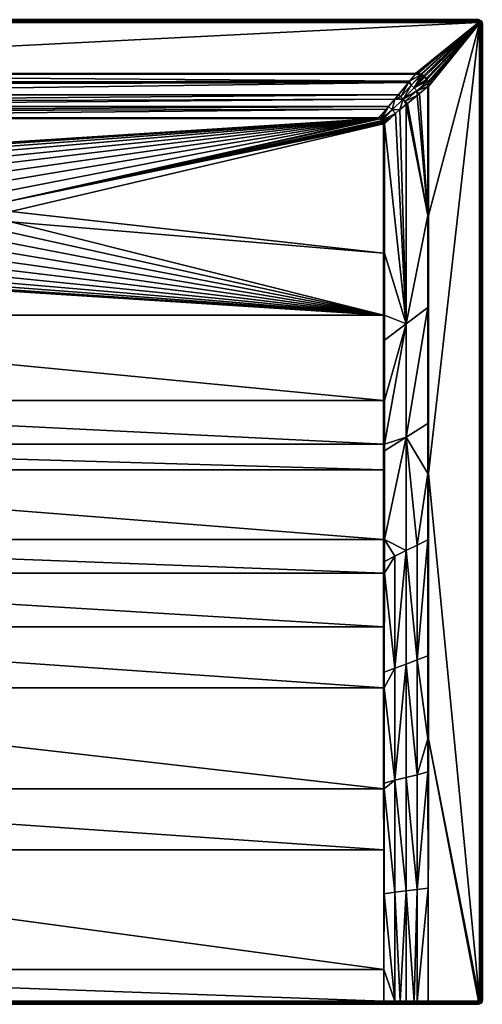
# Model space of a CAD drawing. Header units: millimetres. Extents: x 1 to 1101, y -1002 to -2.
# Tile 20 of 20: x 630 to 1101, y -1002 to -2. Entities that reach past the tile are written whole.
import ezdxf

# ---------------------------------------------------------------- set-up
doc = ezdxf.new("R2010")
doc.units = ezdxf.units.MM
doc.layers.get('0').update_dxf_attribs({"color": 54})

msp = doc.modelspace()

# ---------------------------------------------------------------- meshes
at = {"color": 7}
mesh = msp.add_polyface(dxfattribs=at)
corners = [(106.4, -102.5, 14.9), (106.4, -102.5, 14.9), (101, -107.9, 14.9), (101, -107.9, 14.9), (105.8, -102.6, 14.9), (101.3, -105.8, 14.9), (104.2, -102.8, 14.9), (102, -104.4, 14.9), (103, -103.4, 14.9), (102.8, -103.5, 14.9), (101, -239, 14.9), (479.6, -207.4, 14.9), (479.6, -196.7, 14.9), (100.1, -107.9, 15.1), (91.3, -99.4, 18), (100.1, -107.9, 15.1), (4.6, -2, 26.9), (1096.6, -2, -0.1), (4.6, -2, -0.1), (104, -102.1, 15.1), (100.4, -95.5, 17.1), (102.6, -102.8, 15), (95.9, -90.3, 18.9), (102.4, -103, 15), (92.2, -93.7, 18.3), (102, -103.4, 15), (101.4, -104, 15), (105.8, -101.7, 15.1), (106.4, -101.6, 15.1), (106.4, -101.6, 15.1), (100.1, -107.9, 15.1), (100.6, -105.6, 15.1), (88.8, -97.3, 18.9), (100.1, -239, 15.1)]
mesh.append_faces([[corners[k] for k in face] for face in [(0, 1, 2, 0), (2, 1, 3, 2), (3, 1, 4, 3), (3, 4, 5, 3), (5, 4, 6, 5), (5, 6, 7, 5), (7, 6, 8, 7), (7, 8, 9, 7), (10, 11, 2, 10), (2, 12, 0, 2), (13, 14, 15, 13), (16, 17, 18, 16), (19, 20, 21, 19), (21, 20, 22, 21), (21, 22, 23, 21), (23, 22, 24, 23), (23, 24, 25, 23), (25, 24, 26, 25), (19, 27, 20, 19), (20, 27, 28, 20), (20, 28, 29, 20), (13, 30, 14, 13), (31, 26, 32, 31), (0, 29, 28, 0), (0, 28, 1, 0), (1, 28, 27, 1), (1, 27, 4, 1), (4, 27, 19, 4), (4, 19, 6, 4), (6, 19, 21, 6), (6, 21, 8, 6), (8, 21, 23, 8), (8, 23, 9, 8), (9, 23, 25, 9), (9, 25, 7, 9), (25, 26, 7, 25), (7, 26, 31, 7), (7, 31, 5, 7), (5, 31, 30, 5), (5, 30, 3, 5), (3, 30, 13, 3), (33, 10, 2, 33), (33, 2, 15, 33), (15, 2, 3, 15), (15, 3, 13, 15)]], dxfattribs={"vtx3": -1, "color": 7})
mesh = msp.add_polyface(dxfattribs=at)
corners = [(500.6, -202, 2.5), (481.7, -196.9, 14.4), (481.7, -207.2, 14.4), (501, -207.3, 2.5), (482, -209.2, 14.4), (501, -196.8, 2.5), (482, -194.8, 14.4), (510.5, -143.3, 14.9), (519.7, -138, 14.9), (106.4, -102.5, 14.9), (529.6, -134.1, 14.9), (484.3, -176.1, 14.9), (489, -166.5, 14.9), (540, -131.7, 14.9), (550.6, -130.9, 14.9), (994.7, -102.5, 14.9), (494.9, -157.7, 14.9), (502.2, -149.9, 14.9), (101, -107.9, 14.9), (479.6, -207.4, 14.9), (479.6, -196.7, 14.9), (481.2, -186.2, 14.9), (68.3, -57.5, 29.8), (75.6, -66, 27), (1026.6, -64.6, 27.4), (4.6, -5, 29.9), (68.3, -56.6, 29.9), (1096.6, -5, 29.9), (482.3, -217.6, 14.8), (480.7, -207.3, 14.8), (480.7, -196.8, 14.8), (482.3, -186.5, 14.8), (485.4, -176.5, 14.8), (489.9, -167, 14.8), (490.8, -167.5, 14.4), (486.3, -176.8, 14.4), (485.1, -180.8, 14.4), (483.3, -186.7, 14.4), (483.3, -217.4, 14.4), (1032.8, -57.5, 29.8), (1096.6, -3.9, 29.7), (4.6, -3.9, 29.7), (1096.6, -2.9, 29.1), (4.6, -2.9, 29.1), (1096.6, -2.3, 28.1), (4.6, -2.3, 28.1), (1096.6, -2, 26.9), (4.6, -2, 26.9)]
mesh.append_faces([[corners[k] for k in face] for face in [(0, 1, 2, 0), (3, 2, 4, 3), (5, 6, 1, 5), (7, 8, 9, 7), (9, 8, 10, 9), (9, 11, 12, 9), (10, 13, 9, 10), (9, 13, 14, 9), (9, 14, 15, 9), (12, 16, 9, 12), (9, 16, 17, 9), (9, 17, 7, 9), (18, 19, 20, 18), (9, 20, 21, 9), (9, 21, 11, 9), (22, 23, 24, 22), (25, 26, 27, 25), (19, 28, 29, 19), (19, 29, 20, 19), (20, 29, 30, 20), (20, 30, 21, 20), (21, 30, 31, 21), (21, 31, 11, 21), (11, 31, 32, 11), (11, 32, 12, 11), (12, 32, 33, 12), (12, 33, 16, 12), (34, 33, 35, 34), (35, 33, 32, 35), (35, 32, 36, 35), (36, 32, 31, 36), (36, 31, 37, 36), (37, 31, 6, 37), (6, 31, 30, 6), (6, 30, 1, 6), (1, 30, 2, 1), (2, 30, 29, 2), (2, 29, 4, 2), (4, 29, 28, 4), (4, 28, 38, 4), (22, 39, 26, 22), (25, 40, 41, 25), (41, 42, 43, 41), (43, 44, 45, 43), (45, 46, 47, 45)]], dxfattribs={"vtx3": -1, "color": 7})
mesh = msp.add_polyface(dxfattribs=at)
corners = [(530.3, -156.6, 2.5), (520.6, -139.9, 14.4), (525.6, -158.8, 2.5), (511.7, -145, 14.4), (521.3, -161.8, 2.5), (510.1, -146.3, 14.4), (550.6, -152.1, 2.5), (550.6, -133, 14.4), (541.9, -152.8, 2.5), (540.3, -133.8, 14.4), (540.2, -153.3, 2.5), (536.2, -134.7, 14.4), (533.5, -155.1, 2.5), (530.2, -136.1, 14.4), (522.5, -139.1, 14.4), (533.8, -156, 2.1), (550.6, -153.1, 2.1), (542.1, -153.8, 2.1), (542.2, -154.9, 1.9), (550.6, -154.2, 1.9), (529.9, -135.1, 14.8), (540.1, -132.8, 14.8), (540, -131.7, 14.9), (510.5, -143.3, 14.9), (502.9, -150.7, 14.8), (511.1, -144.2, 14.8), (519.7, -138, 14.9), (520.2, -138.9, 14.8), (529.6, -134.1, 14.9), (550.6, -130.9, 14.9), (550.6, -132, 14.8), (503.6, -151.4, 14.4), (994.7, -102.5, 14.9), (106.4, -101.6, 15.1), (106.4, -102.5, 14.9), (68.3, -56.6, 29.9), (1032.8, -57.5, 29.8), (1032.8, -56.6, 29.9), (4.6, -5, 29.9), (1096.6, -5, 29.9), (1096.6, -3.9, 29.7), (4.6, -3.9, 29.7), (1096.6, -2.9, 29.1), (4.6, -2.9, 29.1), (1096.6, -2.3, 28.1), (4.6, -2.3, 28.1), (1096.6, -2, 26.9)]
mesh.append_faces([[corners[k] for k in face] for face in [(0, 1, 2, 0), (2, 1, 3, 2), (4, 3, 5, 4), (6, 7, 8, 6), (8, 7, 9, 8), (8, 9, 10, 8), (10, 9, 11, 10), (10, 11, 12, 10), (12, 11, 13, 12), (12, 13, 0, 12), (0, 13, 14, 0), (0, 14, 1, 0), (10, 12, 15, 10), (16, 6, 17, 16), (17, 6, 8, 17), (17, 8, 10, 17), (17, 18, 16, 17), (16, 18, 19, 16), (20, 21, 22, 20), (23, 24, 25, 23), (23, 25, 26, 23), (26, 25, 27, 26), (26, 27, 28, 26), (22, 21, 29, 22), (29, 21, 30, 29), (1, 14, 27, 1), (27, 14, 20, 27), (27, 20, 28, 27), (28, 20, 22, 28), (1, 27, 3, 1), (3, 27, 25, 3), (3, 25, 5, 3), (5, 25, 24, 5), (5, 24, 31, 5), (14, 13, 20, 14), (20, 13, 11, 20), (20, 11, 21, 20), (21, 11, 9, 21), (21, 9, 30, 21), (30, 9, 7, 30), (32, 33, 34, 32), (35, 36, 37, 35), (38, 39, 40, 38), (41, 40, 42, 41), (43, 42, 44, 43), (45, 44, 46, 45)]], dxfattribs={"vtx3": -1, "color": 7})
mesh = msp.add_polyface(dxfattribs=at)
corners = [(994.7, -102.5, 14.9), (581.4, -138, 14.9), (590.6, -143.3, 14.9), (598.9, -149.9, 14.9), (606.2, -157.7, 14.9), (612.2, -166.5, 14.9), (619.9, -186.2, 14.9), (1000.1, -107.9, 14.9), (1000.1, -107.3, 14.9), (1000.1, -107.9, 14.9), (621.5, -196.7, 14.9), (1000.1, -239, 14.9), (999.8, -105.7, 14.9), (999.2, -104.5, 14.9), (999.1, -104.3, 14.9), (616.8, -176.1, 14.9), (996.8, -102.8, 14.9), (998.2, -103.4, 14.9), (1026.6, -64.6, 27.4), (1032.8, -57.5, 29.8), (68.3, -57.5, 29.8), (77.6, -68.3, 26.2), (1025.5, -66, 27), (85.7, -78.2, 22.9), (1015.5, -78.2, 22.9), (1096.6, -2, 26.9), (1096.6, -2, -0.1), (4.6, -2, 26.9), (1096.6, -5, 29.9), (68.3, -56.6, 29.9), (1032.8, -56.6, 29.9), (998.6, -102.9, 15), (999.2, -103.4, 15), (1008.9, -93.7, 18.3), (1000.5, -105.5, 15.1), (1007.1, -101.9, 17.1), (999.8, -104.1, 15), (994.7, -101.6, 15.1), (994.7, -101.6, 15.1), (1003.2, -92.8, 18), (997, -102.1, 15.1), (1005.3, -90.3, 18.9), (1001, -107.9, 15.1), (1001, -107.9, 15.1), (1001, -239, 15.1), (1001, -107.9, 15.1), (1001, -107.3, 15.1), (999.6, -103.9, 15)]
mesh.append_faces([[corners[k] for k in face] for face in [(0, 1, 2, 0), (0, 3, 4, 0), (0, 4, 5, 0), (6, 7, 8, 6), (7, 6, 9, 7), (9, 6, 10, 9), (9, 10, 11, 9), (8, 12, 6, 8), (6, 12, 13, 6), (6, 13, 14, 6), (0, 15, 6, 0), (0, 6, 16, 0), (16, 6, 14, 16), (16, 14, 17, 16), (18, 19, 20, 18), (18, 21, 22, 18), (22, 23, 24, 22), (25, 26, 27, 25), (28, 29, 30, 28), (31, 32, 33, 31), (34, 35, 36, 34), (37, 38, 39, 37), (39, 38, 40, 39), (40, 31, 41, 40), (42, 9, 43, 42), (43, 9, 11, 43), (43, 11, 44, 43), (9, 42, 45, 9), (9, 45, 7, 9), (7, 45, 46, 7), (7, 46, 8, 7), (8, 46, 34, 8), (8, 34, 12, 8), (12, 34, 36, 12), (12, 36, 13, 12), (13, 36, 47, 13), (13, 47, 14, 13), (14, 47, 32, 14), (14, 32, 17, 14), (32, 31, 17, 32), (17, 31, 40, 17), (17, 40, 16, 17), (16, 40, 38, 16), (16, 38, 0, 16), (0, 38, 37, 0)]], dxfattribs={"vtx3": -1, "color": 7})
mesh = msp.add_polyface(dxfattribs=at)
corners = [(1001, -302, 15.1), (1001, -327.4, 15.2), (1023.1, -310.9, 22.5), (1001, -107.9, 15.1), (1001, -239, 15.1), (1045.1, -200.9, 29.8), (1045.1, -294.4, 29.8), (1023.1, -426.1, 22.9), (1045.1, -412.3, 29.8), (1045.1, -463.1, 29.8), (1034.3, -535.7, 26.8), (1045.2, -530.2, 29.8), (1034.3, -652.3, 27.4), (1001, -564.2, 17.8), (1011.8, -660.7, 22.5), (1011.8, -547, 20.6), (1001, -552.4, 17.6), (1001, -530.1, 17.2), (1023.1, -541.3, 23.7), (1001, -388.7, 15.4), (1001, -433.2, 15.8), (1001, -439.9, 15.9), (1100.6, -6, 26.9), (1100.6, -998, -0.1), (1100.6, -6, -0.1), (1097.6, -6, 29.9), (1046, -463.1, 29.9), (1097.6, -998, 29.9), (1000.1, -564.3, 17.7), (1000.1, -302, 14.9), (1000.1, -388.7, 15.3), (1000.1, -433.2, 15.7), (1045.2, -648.2, 29.9), (1046, -200.9, 29.9), (1098.7, -998, 29.7), (1098.7, -6, 29.7), (1099.7, -998, 29.1), (1099.7, -6, 29.1), (1100.3, -998, 28.1), (1100.3, -6, 28.1), (1100.6, -998, 26.9)]
mesh.append_faces([[corners[k] for k in face] for face in [(0, 1, 2, 0), (2, 3, 4, 2), (2, 4, 0, 2), (5, 2, 6, 5), (6, 2, 7, 6), (6, 7, 8, 6), (9, 10, 11, 9), (11, 10, 12, 11), (13, 14, 15, 13), (13, 15, 16, 13), (17, 18, 7, 17), (1, 19, 2, 1), (2, 19, 20, 2), (2, 20, 7, 2), (7, 20, 21, 7), (7, 21, 17, 7), (15, 18, 17, 15), (15, 17, 16, 15), (18, 12, 10, 18), (18, 10, 7, 18), (7, 10, 9, 7), (7, 9, 8, 7), (22, 23, 24, 22), (25, 26, 27, 25), (28, 13, 16, 28), (0, 29, 1, 0), (1, 30, 19, 1), (19, 30, 31, 19), (19, 31, 20, 19), (20, 31, 21, 20), (4, 29, 0, 4), (32, 26, 11, 32), (5, 6, 33, 5), (33, 6, 8, 33), (33, 8, 26, 33), (26, 8, 9, 26), (26, 9, 11, 26), (25, 27, 34, 25), (25, 34, 35, 25), (35, 34, 36, 35), (35, 36, 37, 35), (37, 36, 38, 37), (37, 38, 39, 37), (39, 38, 40, 39), (39, 40, 22, 39)]], dxfattribs={"vtx3": -1, "color": 7})
mesh = msp.add_polyface(dxfattribs=at)
corners = [(1045.1, -69.8, 29.8), (1036.6, -77.1, 27), (1045.1, -200.9, 29.8), (1034.4, -79, 26.2), (1024.4, -87.1, 22.9), (1041.1, -58.7, 29.9), (1042.3, -59.7, 29.9), (1096.6, -5, 29.9), (1097.6, -6, 29.9), (1043.8, -61.4, 29.9), (1044.5, -62.6, 29.9), (1045.4, -64.9, 29.9), (1045.8, -66.7, 29.9), (1046, -69.8, 29.9), (1035.1, -56.7, 29.9), (1038, -57.3, 29.9), (1038.9, -57.6, 29.9), (1046, -200.9, 29.9), (1046, -463.1, 29.9), (1045, -66.9, 29.8), (1044.7, -65.1, 29.8), (1044.4, -64.5, 29.8), (1038.7, -58.3, 29.9), (1031.2, -71.4, 26.1), (1040.7, -59.3, 29.9), (1042.1, -60.5, 29.9), (1041.9, -60.2, 29.9), (1034, -74.2, 26.3), (1043.9, -62.9, 29.9), (1043.2, -61.8, 29.9), (1037.8, -58, 29.8), (1038.1, -58.1, 29.8)]
mesh.append_faces([[corners[k] for k in face] for face in [(0, 1, 2, 0), (2, 1, 3, 2), (2, 3, 4, 2), (5, 6, 7, 5), (8, 6, 9, 8), (8, 9, 10, 8), (10, 11, 8, 10), (8, 11, 12, 8), (8, 12, 13, 8), (14, 15, 7, 14), (7, 16, 5, 7), (13, 17, 8, 13), (8, 17, 18, 8), (19, 20, 21, 19), (22, 23, 24, 22), (24, 23, 25, 24), (24, 25, 26, 24), (27, 1, 0, 27), (0, 19, 27, 0), (27, 19, 21, 27), (23, 21, 28, 23), (23, 28, 25, 23), (25, 28, 29, 25), (14, 30, 15, 14), (15, 30, 31, 15), (15, 31, 16, 15), (31, 22, 16, 31), (16, 22, 24, 16), (16, 24, 5, 16), (5, 24, 26, 5), (5, 26, 6, 5), (6, 26, 25, 6), (6, 25, 9, 6), (25, 29, 9, 25), (9, 29, 28, 9), (9, 28, 10, 9), (10, 28, 21, 10), (10, 21, 11, 10), (21, 20, 11, 21), (11, 20, 19, 11), (11, 19, 12, 11), (12, 19, 0, 12), (12, 0, 13, 12), (2, 17, 0, 2), (0, 17, 13, 0)]], dxfattribs={"vtx3": -1, "color": 7})
mesh = msp.add_polyface(dxfattribs=at)
corners = [(1096.6, -5, 29.9), (1042.3, -59.7, 29.9), (1096.9, -5.1, 29.9), (1097.3, -5.3, 29.9), (1097.5, -5.7, 29.9), (1097.6, -6, 29.9), (1038, -57.3, 29.9), (1038.9, -57.6, 29.9), (1032.8, -56.6, 29.9), (1035.1, -56.7, 29.9), (1100.6, -6, 26.9), (1100.6, -6, -0.1), (1100.3, -4.5, -0.1), (1100.3, -4.5, 26.9), (1099.4, -3.2, -0.1), (1099.4, -3.2, 26.9), (1098.1, -2.4, -0.1), (1098.1, -2.4, 26.9), (1096.6, -2, -0.1), (1096.6, -2, 26.9), (1098.7, -6, 29.7), (1098.5, -5.2, 29.7), (1098.1, -4.5, 29.7), (1097.4, -4.1, 29.7), (1096.6, -3.9, 29.7), (1099.7, -6, 29.1), (1099.4, -4.9, 29.1), (1098.8, -3.8, 29.1), (1097.8, -3.2, 29.1), (1096.6, -2.9, 29.1), (1100.3, -6, 28.1), (1100, -4.6, 28.1), (1099.2, -3.4, 28.1), (1098, -2.6, 28.1), (1096.6, -2.3, 28.1)]
mesh.append_faces([[corners[k] for k in face] for face in [(0, 1, 2, 0), (3, 2, 4, 3), (4, 2, 1, 4), (4, 1, 5, 4), (0, 6, 7, 0), (0, 8, 9, 0), (10, 11, 12, 10), (10, 12, 13, 10), (13, 12, 14, 13), (13, 14, 15, 13), (15, 14, 16, 15), (15, 16, 17, 15), (17, 16, 18, 17), (17, 18, 19, 17), (5, 20, 4, 5), (4, 20, 21, 4), (4, 21, 3, 4), (3, 21, 22, 3), (3, 22, 2, 3), (2, 22, 23, 2), (2, 23, 0, 2), (0, 23, 24, 0), (20, 25, 21, 20), (21, 25, 26, 21), (21, 26, 22, 21), (22, 26, 27, 22), (22, 27, 23, 22), (23, 27, 28, 23), (23, 28, 24, 23), (24, 28, 29, 24), (25, 30, 26, 25), (26, 30, 31, 26), (26, 31, 27, 26), (27, 31, 32, 27), (27, 32, 28, 27), (28, 32, 33, 28), (28, 33, 29, 28), (29, 33, 34, 29), (30, 10, 31, 30), (31, 10, 13, 31), (31, 13, 32, 31), (32, 13, 15, 32), (32, 15, 33, 32), (33, 15, 17, 33), (33, 17, 34, 33), (34, 17, 19, 34)]], dxfattribs={"vtx3": -1, "color": 7})
mesh = msp.add_polyface(dxfattribs=at)
corners = [(1045.2, -530.2, 29.8), (1034.3, -652.3, 27.4), (1045.2, -648.2, 29.9), (1045.3, -732.4, 29.9), (1034.3, -768.9, 28.2), (1045.3, -766.1, 29.9), (1034.3, -885.5, 29.1), (1045.4, -884.1, 29.9), (1034.3, -999, 29.9), (1045.6, -999, 29.9), (1100.6, -998, 26.9), (1100.6, -998, -0.1), (1100.6, -6, 26.9), (1097.6, -998, 29.9), (1046, -463.1, 29.9), (1045.8, -732.4, 29.9), (1097.3, -998.8, 29.9), (1097.5, -998.4, 29.9), (1096.9, -999, 29.9), (1096.6, -999, 29.9), (1045.6, -999, 29.9), (1100.3, -999.6, 26.9), (1100.3, -999.6, -0.1), (1045.6, -1000.2, 29.7), (1045.6, -1000.2, 29.7), (1045.6, -1000.2, 29.7), (1096.6, -1000.2, 29.7), (1097.4, -1000, 29.7), (1098.1, -999.6, 29.7), (1098.5, -998.9, 29.7), (1098.7, -998, 29.7), (1098.8, -1000.3, 29.1), (1099.4, -999.2, 29.1), (1099.7, -998, 29.1), (1099.2, -1000.7, 28.1), (1100, -999.5, 28.1), (1100.3, -998, 28.1)]
mesh.append_faces([[corners[k] for k in face] for face in [(0, 1, 2, 0), (2, 1, 3, 2), (3, 1, 4, 3), (3, 4, 5, 3), (5, 4, 6, 5), (5, 6, 7, 5), (7, 6, 8, 7), (7, 8, 9, 7), (10, 11, 12, 10), (13, 14, 15, 13), (16, 17, 18, 16), (18, 17, 13, 18), (18, 13, 19, 18), (19, 13, 15, 19), (19, 15, 20, 19), (21, 22, 11, 21), (21, 11, 10, 21), (9, 20, 7, 9), (7, 20, 15, 7), (7, 15, 5, 7), (5, 15, 3, 5), (3, 15, 2, 3), (2, 15, 14, 2), (8, 23, 24, 8), (8, 24, 9, 8), (20, 9, 25, 20), (20, 25, 19, 20), (19, 25, 26, 19), (19, 26, 18, 19), (18, 26, 27, 18), (18, 27, 16, 18), (16, 27, 28, 16), (16, 28, 17, 16), (17, 28, 29, 17), (17, 29, 13, 17), (13, 29, 30, 13), (28, 31, 29, 28), (29, 31, 32, 29), (29, 32, 30, 29), (30, 32, 33, 30), (32, 34, 35, 32), (32, 35, 33, 32), (33, 35, 36, 33), (35, 21, 36, 35), (36, 21, 10, 36)]], dxfattribs={"vtx3": -1, "color": 7})
mesh = msp.add_polyface(dxfattribs=at)
corners = [(1023.1, -88.2, 22.5), (1016.8, -93.3, 20.4), (1023.1, -310.9, 22.5), (1012.3, -97.3, 18.9), (1007.1, -101.9, 17.1), (1001, -107.9, 15.1), (1001, -107.9, 15.1), (1024.4, -87.1, 22.9), (1045.1, -200.9, 29.8), (1034.4, -79, 26.2), (1036.6, -77.1, 27), (1034, -74.2, 26.3), (1044.4, -64.5, 29.8), (1031.2, -71.4, 26.1), (1008.9, -93.7, 18.3), (999.2, -103.4, 15), (999.6, -103.9, 15), (999.8, -104.1, 15), (1000.5, -105.5, 15.1), (1001, -107.3, 15.1), (1001, -107.9, 15.1), (1003.2, -92.8, 18), (997, -102.1, 15.1), (1005.3, -90.3, 18.9), (1022.3, -84.8, 22.4), (1020, -82.6, 22.2), (1017.8, -80.3, 22.4), (1015.5, -78.2, 22.9), (1011.7, -82.8, 21.4), (998.6, -102.9, 15), (1028.4, -68.6, 26.3), (1025.5, -66, 27), (1026.6, -64.6, 27.4), (1038.1, -58.1, 29.8), (1032.8, -57.5, 29.8), (1037.8, -58, 29.8), (1035, -57.6, 29.8), (1038.7, -58.3, 29.9), (1032.8, -56.6, 29.9), (1035.1, -56.7, 29.9)]
mesh.append_faces([[corners[k] for k in face] for face in [(0, 1, 2, 0), (2, 1, 3, 2), (4, 5, 3, 4), (3, 5, 6, 3), (3, 6, 2, 3), (7, 0, 8, 7), (8, 0, 2, 8), (9, 10, 11, 9), (11, 12, 13, 11), (14, 15, 16, 14), (17, 4, 3, 17), (18, 19, 4, 18), (4, 19, 20, 4), (4, 20, 5, 4), (21, 22, 23, 21), (7, 24, 0, 7), (0, 24, 25, 0), (0, 25, 1, 0), (1, 25, 14, 1), (1, 14, 3, 1), (3, 14, 16, 3), (3, 16, 17, 3), (26, 27, 28, 26), (23, 29, 14, 23), (23, 14, 28, 23), (28, 14, 25, 28), (28, 25, 26, 28), (26, 25, 30, 26), (27, 26, 31, 27), (31, 26, 30, 31), (31, 30, 32, 31), (32, 30, 33, 32), (32, 33, 34, 32), (34, 33, 35, 34), (34, 35, 36, 34), (7, 9, 24, 7), (24, 9, 11, 24), (24, 11, 25, 24), (25, 11, 13, 25), (25, 13, 30, 25), (30, 13, 37, 30), (30, 37, 33, 30), (38, 34, 36, 38), (38, 36, 39, 38), (39, 36, 35, 39)]], dxfattribs={"vtx3": -1, "color": 7})
mesh = msp.add_polyface(dxfattribs=at)
corners = [(575.5, -158.8, 2.5), (589.4, -145, 14.4), (580.5, -139.9, 14.4), (570.8, -156.6, 2.5), (578.6, -139.1, 14.4), (567.6, -155.1, 2.5), (570.9, -136.1, 14.4), (560.9, -153.3, 2.5), (564.9, -134.7, 14.4), (559.2, -152.8, 2.5), (560.8, -133.8, 14.4), (550.6, -152.1, 2.5), (550.6, -133, 14.4), (579.8, -161.8, 2.5), (591.1, -146.3, 14.4), (1026.6, -64.6, 27.4), (75.6, -66, 27), (77.6, -68.3, 26.2), (1025.5, -66, 27), (85.7, -78.2, 22.9), (1015.5, -78.2, 22.9), (91.8, -85.7, 20.4), (1011.7, -82.8, 21.4), (95.9, -90.3, 18.9), (1005.3, -90.3, 18.9), (100.4, -95.5, 17.1), (1003.2, -92.8, 18), (106.4, -101.6, 15.1), (559.1, -153.8, 2.1), (550.6, -153.1, 2.1), (558.9, -154.9, 1.9), (567.3, -156, 2.1), (550.6, -154.2, 1.9), (571.5, -134.1, 14.9), (571.2, -135.1, 14.8), (581.4, -138, 14.9), (580.9, -138.9, 14.8), (590.6, -143.3, 14.9), (590, -144.2, 14.8), (598.9, -149.9, 14.9), (550.6, -130.9, 14.9), (550.6, -132, 14.8), (561.2, -131.7, 14.9), (561, -132.8, 14.8), (598.2, -150.7, 14.8)]
mesh.append_faces([[corners[k] for k in face] for face in [(0, 1, 2, 0), (0, 2, 3, 0), (3, 2, 4, 3), (3, 4, 5, 3), (5, 4, 6, 5), (5, 6, 7, 5), (7, 6, 8, 7), (7, 8, 9, 7), (9, 8, 10, 9), (9, 10, 11, 9), (11, 10, 12, 11), (13, 14, 1, 13), (15, 16, 17, 15), (18, 17, 19, 18), (20, 19, 21, 20), (22, 21, 23, 22), (24, 23, 25, 24), (26, 25, 27, 26), (28, 7, 9, 28), (28, 9, 29, 28), (29, 9, 11, 29), (28, 30, 31, 28), (29, 32, 28, 29), (28, 32, 30, 28), (33, 34, 35, 33), (35, 34, 36, 35), (35, 36, 37, 35), (37, 36, 38, 37), (37, 38, 39, 37), (40, 41, 42, 40), (42, 41, 43, 42), (42, 43, 33, 42), (14, 44, 38, 14), (14, 38, 1, 14), (1, 38, 2, 1), (2, 38, 36, 2), (2, 36, 4, 2), (4, 36, 34, 4), (4, 34, 6, 4), (33, 43, 34, 33), (34, 43, 8, 34), (34, 8, 6, 34), (41, 12, 43, 41), (43, 12, 10, 43), (43, 10, 8, 43)]], dxfattribs={"vtx3": -1, "color": 7})
mesh = msp.add_polyface(dxfattribs=at)
corners = [(600.1, -196.8, 2.5), (619.4, -196.9, 14.4), (619.1, -194.8, 14.4), (599.8, -193.4, 2.5), (617.9, -186.7, 14.4), (598, -186.6, 2.5), (616, -180.8, 14.4), (597.5, -185, 2.5), (614.8, -176.8, 14.4), (599.8, -210.7, 2.5), (616, -223.3, 14.4), (617.9, -217.4, 14.4), (600.1, -207.3, 2.5), (619.1, -209.2, 14.4), (600.5, -202, 2.5), (619.4, -207.2, 14.4), (994.7, -102.5, 14.9), (550.6, -130.9, 14.9), (561.2, -131.7, 14.9), (571.5, -134.1, 14.9), (581.4, -138, 14.9), (590.6, -143.3, 14.9), (598.9, -149.9, 14.9), (612.2, -166.5, 14.9), (616.8, -176.1, 14.9), (1015.5, -78.2, 22.9), (91.8, -85.7, 20.4), (1011.7, -82.8, 21.4), (95.9, -90.3, 18.9), (1005.3, -90.3, 18.9), (100.4, -95.5, 17.1), (1003.2, -92.8, 18), (106.4, -101.6, 15.1), (994.7, -101.6, 15.1), (606.2, -157.7, 14.9), (605.3, -158.4, 14.8), (611.2, -167, 14.8), (615.8, -176.5, 14.8), (619.9, -186.2, 14.9), (618.8, -186.5, 14.8), (621.5, -196.7, 14.9), (620.4, -196.8, 14.8), (621.5, -207.4, 14.9), (620.4, -207.3, 14.8), (619.9, -217.9, 14.9), (618.8, -217.6, 14.8), (610.3, -167.5, 14.4), (604.5, -159, 14.4)]
mesh.append_faces([[corners[k] for k in face] for face in [(0, 1, 2, 0), (3, 2, 4, 3), (5, 4, 6, 5), (7, 6, 8, 7), (9, 10, 11, 9), (12, 11, 13, 12), (14, 13, 15, 14), (14, 15, 1, 14), (16, 17, 18, 16), (18, 19, 16, 18), (16, 19, 20, 16), (21, 22, 16, 21), (23, 24, 16, 23), (25, 26, 27, 25), (27, 28, 29, 27), (29, 30, 31, 29), (31, 32, 33, 31), (34, 35, 23, 34), (23, 35, 36, 23), (23, 36, 24, 23), (24, 36, 37, 24), (24, 37, 38, 24), (38, 37, 39, 38), (38, 39, 40, 38), (40, 39, 41, 40), (40, 41, 42, 40), (42, 41, 43, 42), (42, 43, 44, 42), (44, 43, 45, 44), (11, 45, 13, 11), (13, 45, 43, 13), (13, 43, 15, 13), (15, 43, 1, 15), (1, 43, 41, 1), (1, 41, 2, 1), (2, 41, 39, 2), (2, 39, 4, 2), (4, 39, 6, 4), (6, 39, 37, 6), (6, 37, 8, 6), (8, 37, 46, 8), (46, 37, 36, 46), (46, 36, 47, 46), (47, 36, 35, 47), (33, 32, 16, 33)]], dxfattribs={"vtx3": -1, "color": 7})
mesh = msp.add_polyface(dxfattribs=at)
corners = [(597.5, -219.1, 2.5), (610.3, -236.6, 14.4), (614.8, -227.3, 14.4), (598, -217.5, 2.5), (616, -223.3, 14.4), (616.8, -228, 14.9), (612.2, -237.6, 14.9), (1000.1, -302, 14.9), (606.2, -246.4, 14.9), (598.9, -254.2, 14.9), (590.6, -260.8, 14.9), (581.4, -266.1, 14.9), (571.5, -270, 14.9), (1000.1, -239, 14.9), (621.5, -196.7, 14.9), (621.5, -207.4, 14.9), (619.9, -217.9, 14.9), (561.2, -272.4, 14.9), (550.6, -273.2, 14.9), (101, -302, 14.9), (1000.1, -388.7, 15.3), (101, -388.7, 15.3), (1000.1, -433.2, 15.7), (101, -433.2, 15.7), (1000.1, -459.1, 16.1), (101, -459.1, 16.1), (1000.1, -530.1, 17.1), (101, -530.1, 17.1), (1000.1, -564.3, 17.7), (101, -564.3, 17.7), (1000.2, -618.7, 18.9), (618.8, -217.6, 14.8), (615.8, -227.6, 14.8), (611.2, -237.1, 14.8), (605.3, -245.7, 14.8), (601.7, -248.1, 14.4), (598.2, -253.4, 14.8), (604.5, -245.1, 14.4), (617.9, -217.4, 14.4), (1001, -552.4, 17.6), (1001, -530.1, 17.2), (1001, -439.9, 15.9), (1001, -327.4, 15.2), (1001, -239, 15.1)]
mesh.append_faces([[corners[k] for k in face] for face in [(0, 1, 2, 0), (0, 2, 3, 0), (3, 2, 4, 3), (5, 6, 7, 5), (7, 6, 8, 7), (7, 8, 9, 7), (9, 10, 7, 9), (7, 10, 11, 7), (7, 11, 12, 7), (13, 14, 15, 13), (13, 15, 7, 13), (7, 15, 16, 7), (7, 16, 5, 7), (12, 17, 7, 12), (7, 17, 18, 7), (7, 18, 19, 7), (7, 19, 20, 7), (20, 21, 22, 20), (22, 23, 24, 22), (24, 25, 26, 24), (26, 27, 28, 26), (28, 29, 30, 28), (16, 31, 5, 16), (5, 31, 32, 5), (5, 32, 6, 5), (6, 32, 33, 6), (6, 33, 8, 6), (8, 33, 34, 8), (8, 34, 9, 8), (35, 36, 34, 35), (35, 34, 37, 35), (37, 34, 1, 37), (1, 34, 33, 1), (1, 33, 2, 1), (2, 33, 32, 2), (2, 32, 4, 2), (4, 32, 31, 4), (4, 31, 38, 4), (28, 39, 26, 28), (26, 39, 40, 26), (26, 40, 24, 26), (24, 40, 41, 24), (24, 41, 22, 24), (42, 7, 20, 42), (43, 13, 7, 43)]], dxfattribs={"vtx3": -1, "color": 7})
mesh = msp.add_polyface(dxfattribs=at)
corners = [(503.6, -252.7, 14.4), (510.1, -257.8, 14.4), (521.3, -242.3, 2.5), (511.7, -259.1, 14.4), (525.6, -245.3, 2.5), (520.6, -264.2, 14.4), (530.3, -247.5, 2.5), (522.5, -265, 14.4), (533.5, -249, 2.5), (530.2, -268, 14.4), (540.2, -250.8, 2.5), (536.2, -269.4, 14.4), (541.9, -251.3, 2.5), (540.3, -270.3, 14.4), (550.6, -252, 2.5), (550.6, -271.1, 14.4), (1000.1, -388.7, 15.3), (101, -302, 14.9), (101, -388.7, 15.3), (1000.1, -433.2, 15.7), (101, -433.2, 15.7), (1000.1, -459.1, 16.1), (101, -459.1, 16.1), (1000.1, -530.1, 17.1), (101, -530.1, 17.1), (1000.1, -564.3, 17.7), (101, -564.3, 17.7), (542.1, -250.3, 2.1), (550.6, -251, 2.1), (550.6, -249.9, 1.9), (542.2, -249.2, 1.9), (533.8, -248.1, 2.1), (550.6, -273.2, 14.9), (550.6, -272.1, 14.8), (540, -272.4, 14.9), (540.1, -271.3, 14.8), (529.6, -270, 14.9), (529.9, -269, 14.8), (519.7, -266.1, 14.9), (520.2, -265.2, 14.8), (510.5, -260.8, 14.9), (511.1, -259.9, 14.8), (502.2, -254.2, 14.9), (502.9, -253.4, 14.8)]
mesh.append_faces([[corners[k] for k in face] for face in [(0, 1, 2, 0), (2, 1, 3, 2), (4, 3, 5, 4), (4, 5, 6, 4), (6, 5, 7, 6), (6, 7, 8, 6), (8, 7, 9, 8), (8, 9, 10, 8), (10, 9, 11, 10), (10, 11, 12, 10), (12, 11, 13, 12), (12, 13, 14, 12), (14, 13, 15, 14), (16, 17, 18, 16), (19, 18, 20, 19), (21, 20, 22, 21), (23, 22, 24, 23), (25, 24, 26, 25), (27, 10, 12, 27), (27, 12, 28, 27), (28, 12, 14, 28), (28, 29, 27, 28), (27, 29, 30, 27), (27, 30, 31, 27), (32, 33, 34, 32), (34, 33, 35, 34), (34, 35, 36, 34), (36, 35, 37, 36), (36, 37, 38, 36), (38, 37, 39, 38), (38, 39, 40, 38), (40, 39, 41, 40), (40, 41, 42, 40), (1, 43, 41, 1), (1, 41, 3, 1), (3, 41, 5, 3), (5, 41, 39, 5), (5, 39, 7, 5), (7, 39, 37, 7), (7, 37, 9, 7), (9, 37, 11, 9), (11, 37, 35, 11), (11, 35, 13, 11), (13, 35, 15, 13), (15, 35, 33, 15)]], dxfattribs={"vtx3": -1, "color": 7})
mesh = msp.add_polyface(dxfattribs=at)
corners = [(1000.2, -618.7, 18.9), (101, -564.3, 17.7), (100.9, -618.7, 18.9), (1000.2, -680.5, 20.3), (100.9, -680.5, 20.3), (1000.4, -845, 25.1), (100.8, -783.1, 23.1), (100.7, -845, 25.1), (1000.6, -998.9, 29.8), (100.6, -966.8, 28.8), (100.6, -998.9, 29.8), (89.3, -660.7, 22.5), (100.2, -564.2, 17.8), (89.3, -547, 20.6), (100.3, -783.1, 23.2), (100.3, -777.3, 23), (89.3, -774.5, 24.7), (100.2, -680.5, 20.4), (100.2, -664.8, 20.1), (100.4, -889.7, 26.5), (89.3, -888.3, 27.3), (100.5, -966.8, 28.8), (89.3, -999, 29.9), (100.6, -998.9, 29.8), (100.6, -1002, 26.9), (4.6, -1002, -0.1), (1000.6, -1002, 26.9), (100.6, -1000.1, 29.6), (1000.6, -1000.1, 29.6), (100.6, -1001.1, 29), (1000.6, -1001.1, 29), (100.6, -1001.8, 28), (1000.6, -1001.8, 28), (100.5, -1002, 26.9), (100.6, -1001.8, 28), (100.6, -1001.1, 29), (100.6, -1000.1, 29.6), (86.2, -1000.1, 29.7), (86.2, -1001.1, 29), (86.2, -1001.8, 28)]
mesh.append_faces([[corners[k] for k in face] for face in [(0, 1, 2, 0), (3, 2, 4, 3), (5, 6, 7, 5), (8, 9, 10, 8), (11, 12, 13, 11), (14, 15, 16, 14), (16, 15, 17, 16), (16, 17, 11, 16), (11, 17, 18, 11), (11, 18, 12, 11), (19, 20, 21, 19), (21, 20, 22, 21), (21, 22, 23, 21), (19, 14, 20, 19), (20, 14, 16, 20), (24, 25, 26, 24), (23, 10, 21, 23), (21, 10, 9, 21), (21, 9, 19, 21), (19, 9, 7, 19), (19, 7, 14, 19), (14, 7, 6, 14), (14, 6, 15, 14), (15, 6, 4, 15), (15, 4, 17, 15), (17, 4, 18, 17), (18, 4, 2, 18), (18, 2, 12, 18), (8, 10, 27, 8), (28, 27, 29, 28), (30, 29, 31, 30), (32, 31, 24, 32), (33, 24, 34, 33), (34, 24, 31, 34), (34, 31, 35, 34), (35, 31, 29, 35), (35, 29, 36, 35), (36, 29, 27, 36), (36, 27, 23, 36), (23, 27, 10, 23), (23, 22, 36, 23), (36, 22, 37, 36), (34, 35, 38, 34), (37, 35, 36, 37), (34, 39, 33, 34)]], dxfattribs={"vtx3": -1, "color": 7})
mesh = msp.add_polyface(dxfattribs=at)
corners = [(1031.3, -999, 29.9), (1034.3, -999, 29.9), (1034.3, -885.5, 29.1), (1011.8, -888.3, 27.3), (1011.8, -999, 29.9), (1016.9, -999, 29.9), (1000.7, -889.7, 26.5), (1011.8, -774.5, 24.7), (1000.8, -783.1, 23.2), (1023.1, -886.9, 28.2), (1023.1, -999, 29.9), (1023.1, -771.7, 26.5), (1023.1, -656.5, 25), (1011.8, -660.7, 22.5), (1023.1, -541.3, 23.7), (1011.8, -547, 20.6), (1034.3, -768.9, 28.2), (1034.3, -652.3, 27.4), (1000.6, -1002, 26.9), (1096.6, -1002, -0.1), (1000.6, -1002, 26.9), (1031.3, -1002, 26.9), (1017, -1002, 26.9), (1016.9, -1000.2, 29.7), (1031.3, -1000.2, 29.7), (1031.3, -1001.2, 29.1), (1045.6, -1001.2, 29.1), (1045.6, -1001.2, 29.1), (1045.6, -1000.2, 29.7), (1045.6, -1002, 26.9), (1031.3, -1001.8, 28.1), (1045.6, -1001.8, 28.1), (1045.6, -1001.8, 28.1), (1017, -1001.8, 28.1), (1016.9, -1001.1, 29), (1000.6, -1001.8, 28), (1000.6, -1001.1, 29), (1000.6, -1000.1, 29.6)]
mesh.append_faces([[corners[k] for k in face] for face in [(0, 1, 2, 0), (3, 4, 5, 3), (3, 6, 4, 3), (7, 8, 3, 7), (7, 3, 9, 7), (9, 3, 5, 9), (9, 5, 10, 9), (9, 11, 7, 9), (7, 11, 12, 7), (7, 12, 13, 7), (13, 12, 14, 13), (13, 14, 15, 13), (10, 0, 9, 10), (9, 0, 2, 9), (9, 2, 11, 9), (11, 2, 16, 11), (11, 16, 12, 11), (12, 16, 17, 12), (12, 17, 14, 12), (18, 19, 20, 18), (20, 19, 21, 20), (20, 21, 22, 20), (10, 5, 23, 10), (1, 0, 24, 1), (24, 25, 26, 24), (24, 27, 28, 24), (24, 28, 1, 24), (21, 29, 30, 21), (30, 29, 31, 30), (30, 31, 25, 30), (25, 31, 32, 25), (25, 32, 26, 25), (22, 21, 33, 22), (33, 21, 30, 33), (33, 30, 34, 33), (34, 30, 25, 34), (34, 25, 23, 34), (23, 25, 24, 23), (23, 24, 10, 23), (10, 24, 0, 10), (35, 22, 33, 35), (36, 33, 34, 36), (37, 34, 23, 37), (37, 23, 4, 37), (4, 23, 5, 4)]], dxfattribs={"vtx3": -1, "color": 7})
mesh = msp.add_polyface(dxfattribs=at)
corners = [(1000.2, -618.7, 18.9), (100.9, -618.7, 18.9), (1000.2, -680.5, 20.3), (100.9, -680.5, 20.3), (1000.3, -783.1, 23.1), (100.8, -783.1, 23.1), (1000.4, -845, 25.1), (100.7, -845, 25.1), (1000.5, -966.8, 28.8), (100.6, -966.8, 28.8), (1000.6, -998.9, 29.8), (1000.8, -783.1, 23.2), (1000.7, -889.7, 26.5), (1011.8, -888.3, 27.3), (1011.8, -999, 29.9), (1000.6, -966.8, 28.8), (1000.6, -998.9, 29.8), (1000.8, -777.3, 23), (1011.8, -774.5, 24.7), (1000.9, -680.5, 20.4), (1011.8, -660.7, 22.5), (1000.9, -664.8, 20.1), (1001, -564.2, 17.8), (1000.6, -1002, 26.9), (4.6, -1002, -0.1), (1096.6, -1002, -0.1), (1000.1, -564.3, 17.7), (1000.6, -1002, 26.9), (1000.6, -1001.8, 28), (1000.6, -1001.8, 28), (1000.6, -1001.1, 29), (1000.6, -1001.1, 29), (1000.6, -1000.1, 29.6), (1000.6, -1000.1, 29.6), (1017, -1002, 26.9), (1017, -1001.8, 28.1), (1016.9, -1001.1, 29), (100.6, -1000.1, 29.6), (100.6, -1001.1, 29), (100.6, -1001.8, 28), (100.6, -1002, 26.9)]
mesh.append_faces([[corners[k] for k in face] for face in [(0, 1, 2, 0), (2, 3, 4, 2), (4, 3, 5, 4), (4, 5, 6, 4), (6, 7, 8, 6), (8, 7, 9, 8), (8, 9, 10, 8), (11, 12, 13, 11), (14, 12, 15, 14), (14, 15, 16, 14), (17, 18, 19, 17), (19, 18, 20, 19), (19, 20, 21, 19), (21, 20, 22, 21), (17, 11, 18, 17), (23, 24, 25, 23), (8, 10, 16, 8), (16, 15, 8, 16), (8, 15, 12, 8), (8, 12, 6, 8), (6, 12, 11, 6), (6, 11, 4, 6), (4, 11, 17, 4), (4, 17, 2, 4), (17, 19, 2, 17), (2, 19, 21, 2), (2, 21, 0, 2), (0, 21, 22, 0), (0, 22, 26, 0), (23, 27, 28, 23), (28, 27, 29, 28), (28, 29, 30, 28), (30, 29, 31, 30), (30, 31, 32, 30), (32, 31, 33, 32), (32, 33, 10, 32), (10, 33, 16, 10), (14, 16, 33, 14), (27, 34, 29, 27), (29, 35, 31, 29), (31, 36, 33, 31), (10, 37, 32, 10), (32, 38, 30, 32), (30, 39, 28, 30), (28, 40, 23, 28)]], dxfattribs={"vtx3": -1, "color": 7})
mesh = msp.add_polyface(dxfattribs=at)
corners = [(1096.6, -1002, 26.9), (1045.6, -1002, 26.9), (1096.6, -1002, -0.1), (1031.3, -1002, 26.9), (1098.1, -1001.7, -0.1), (1098.1, -1001.7, 26.9), (1099.4, -1000.9, -0.1), (1099.4, -1000.9, 26.9), (1100.3, -999.6, -0.1), (1100.3, -999.6, 26.9), (1045.6, -1001.2, 29.1), (1045.6, -1001.2, 29.1), (1031.3, -1000.2, 29.7), (1045.6, -1001.8, 28.1), (1045.6, -1001.8, 28.1), (1045.6, -1001.8, 28.1), (1045.6, -1001.8, 28.1), (1045.6, -1001.2, 29.1), (1045.6, -1001.2, 29.1), (1045.6, -1000.2, 29.7), (1045.6, -1000.2, 29.7), (1045.6, -999, 29.9), (1045.6, -1000.2, 29.7), (1045.6, -1000.2, 29.7), (1096.6, -1001.8, 28.1), (1096.6, -1000.2, 29.7), (1096.6, -1001.2, 29.1), (1097.4, -1000, 29.7), (1097.8, -1000.9, 29.1), (1098.1, -999.6, 29.7), (1098.8, -1000.3, 29.1), (1098, -1001.5, 28.1), (1099.2, -1000.7, 28.1), (1099.4, -999.2, 29.1), (1100, -999.5, 28.1)]
mesh.append_faces([[corners[k] for k in face] for face in [(0, 1, 2, 0), (2, 1, 3, 2), (0, 2, 4, 0), (0, 4, 5, 0), (5, 4, 6, 5), (5, 6, 7, 5), (7, 6, 8, 7), (7, 8, 9, 7), (10, 11, 12, 10), (13, 1, 14, 13), (13, 14, 15, 13), (14, 16, 15, 14), (15, 16, 17, 15), (15, 17, 10, 15), (10, 17, 11, 10), (11, 17, 18, 11), (11, 18, 19, 11), (20, 21, 22, 20), (20, 22, 19, 20), (19, 22, 23, 19), (19, 23, 11, 19), (1, 0, 24, 1), (20, 19, 25, 20), (25, 19, 18, 25), (25, 18, 26, 25), (18, 17, 26, 18), (26, 17, 16, 26), (26, 16, 24, 26), (24, 16, 14, 24), (24, 14, 1, 24), (25, 26, 27, 25), (27, 26, 28, 27), (27, 28, 29, 27), (29, 28, 30, 29), (26, 24, 28, 26), (28, 24, 31, 28), (28, 31, 30, 28), (30, 31, 32, 30), (30, 32, 33, 30), (24, 0, 31, 24), (31, 0, 5, 31), (31, 5, 32, 31), (32, 5, 7, 32), (32, 7, 34, 32), (34, 7, 9, 34)]], dxfattribs={"vtx3": -1, "color": 7})

doc.saveas('drawing.dxf')
